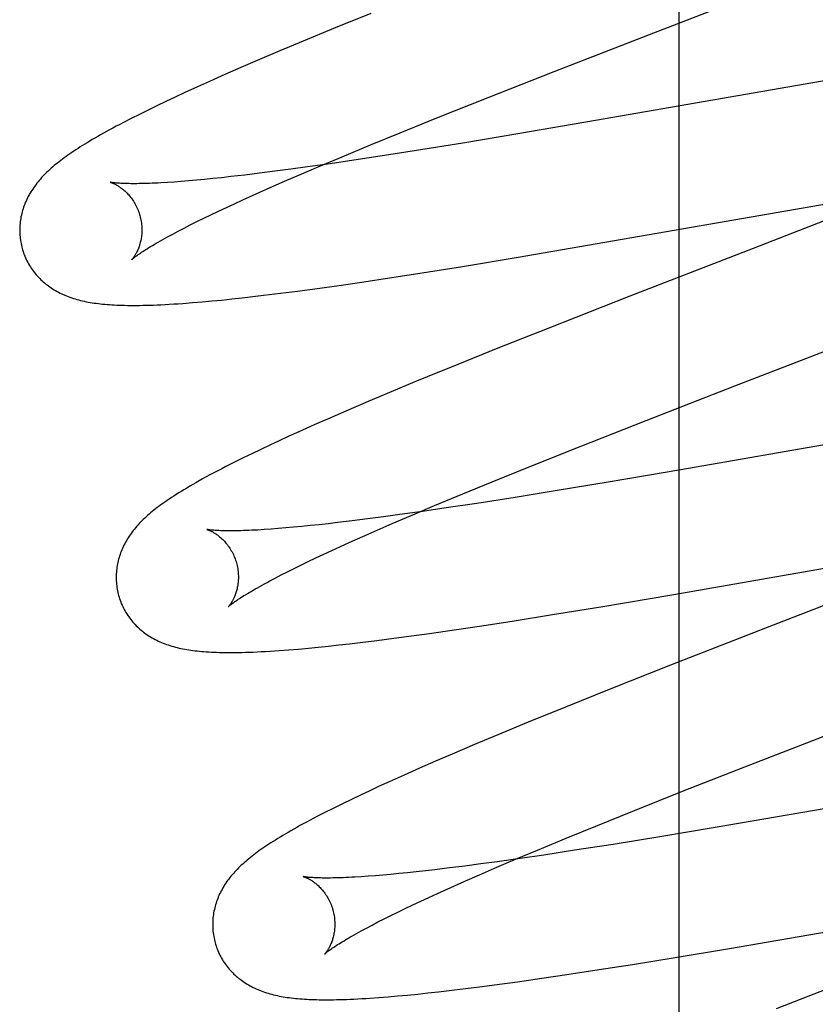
# Model space of a CAD drawing. Header units: inches. Extents: x 0 to 227, y 0 to 147.
# Tile 40 of 83: x 77.914 to 78.045, y 75.106 to 75.267. Entities that reach past the tile are written whole.
import ezdxf

# ---------------------------------------------------------------- set-up
doc = ezdxf.new("R2010")
doc.units = ezdxf.units.IN
doc.header["$LTSCALE"] = 12.466667
doc.header["$MEASUREMENT"] = 0
doc.linetypes.add('HIDDEN', pattern=[0.2, 0.1, -0.1])
doc.layers.add('DEFAULT_2', color=8, linetype='HIDDEN')

msp = doc.modelspace()

# ---------------------------------------------------------------- linework, layer by layer
at = {"layer": 'DEFAULT_2', "color": 8, "linetype": 'HIDDEN'}
for p, q in [((78.02228, 71.58602), (78.02228, 77.08652)), ((78.01744, 75.26505), (78.03301, 75.27107)), ((77.97184, 75.2685), (77.96572, 75.266)), ((77.96572, 75.266), (77.96079, 75.26396)), ((77.96079, 75.26396), (77.95697, 75.26236)), ((78.00187, 75.25899), (78.01744, 75.26505)), ((77.95697, 75.26236), (77.95327, 75.26079)), ((77.95327, 75.26079), (77.95058, 75.25963)), ((77.95058, 75.25963), (77.94797, 75.25849)), ((77.94797, 75.25849), (77.94544, 75.25736)), ((77.99103, 75.25473), (78.00187, 75.25899)), ((78.04938, 75.25806), (78.0086, 75.25095)), ((77.94298, 75.25626), (77.94139, 75.25553)), ((77.94544, 75.25736), (77.94298, 75.25626)), ((77.93984, 75.25481), (77.93832, 75.2541)), ((77.94139, 75.25553), (77.93984, 75.25481)), ((77.98266, 75.2514), (77.99103, 75.25473)), ((77.9354, 75.25269), (77.93398, 75.25198)), ((77.93685, 75.25339), (77.9354, 75.25269)), ((77.93832, 75.2541), (77.93685, 75.25339)), ((77.93263, 75.2513), (77.93137, 75.25065)), ((77.93398, 75.25198), (77.93263, 75.2513)), ((77.97663, 75.24896), (77.98266, 75.2514)), ((78.0086, 75.25095), (77.99588, 75.24878)), ((77.97179, 75.24698), (77.97663, 75.24896)), ((77.99588, 75.24878), (77.98691, 75.24728)), ((77.96715, 75.24505), (77.97179, 75.24698)), ((77.98691, 75.24728), (77.97933, 75.24606)), ((77.96359, 75.24355), (77.96715, 75.24505)), ((77.97411, 75.24524), (77.96908, 75.24448)), ((77.97933, 75.24606), (77.97411, 75.24524)), ((77.95876, 75.24301), (77.95615, 75.24267)), ((77.96147, 75.24338), (77.95876, 75.24301)), ((77.96017, 75.24209), (77.96359, 75.24355)), ((77.9652, 75.24391), (77.96147, 75.24338)), ((77.96908, 75.24448), (77.9652, 75.24391)), ((77.94463, 75.24134), (77.9433, 75.24121)), ((77.94601, 75.24147), (77.94463, 75.24134)), ((77.94744, 75.24162), (77.94601, 75.24147)), ((77.94892, 75.24179), (77.94744, 75.24162)), ((77.95123, 75.24205), (77.94892, 75.24179)), ((77.95364, 75.24235), (77.95123, 75.24205)), ((77.95615, 75.24267), (77.95364, 75.24235)), ((77.95772, 75.24103), (77.96017, 75.24209)), ((77.93965, 75.24091), (77.93855, 75.24084)), ((77.94082, 75.241), (77.93965, 75.24091)), ((77.94203, 75.2411), (77.94082, 75.241)), ((77.9433, 75.24121), (77.94203, 75.2411)), ((77.95309, 75.23898), (77.95536, 75.23999)), ((77.95536, 75.23999), (77.95772, 75.24103)), ((77.99596, 75.22861), (78.06186, 75.24001)), ((77.95093, 75.238), (77.95309, 75.23898)), ((77.94693, 75.23615), (77.94821, 75.23675)), ((77.94821, 75.23675), (77.94955, 75.23737)), ((77.94955, 75.23737), (77.95093, 75.238)), ((77.94339, 75.23443), (77.94451, 75.23498)), ((77.94451, 75.23498), (77.94569, 75.23556)), ((77.94569, 75.23556), (77.94693, 75.23615)), ((77.94033, 75.23288), (77.94129, 75.23337)), ((77.94129, 75.23337), (77.94231, 75.23389)), ((77.94231, 75.23389), (77.94339, 75.23443)), ((77.93943, 75.2324), (77.94033, 75.23288)), ((77.98686, 75.22711), (77.99596, 75.22861)), ((77.98024, 75.22606), (77.98686, 75.22711)), ((77.97071, 75.2246), (77.97488, 75.22523)), ((77.97488, 75.22523), (77.98024, 75.22606)), ((77.96271, 75.22346), (77.96665, 75.22401)), ((77.96665, 75.22401), (77.97071, 75.2246)), ((77.9508, 75.22197), (77.95254, 75.22217)), ((77.95254, 75.22217), (77.95431, 75.22238)), ((77.95431, 75.22238), (77.95704, 75.22271)), ((77.95704, 75.22271), (77.95983, 75.22307)), ((77.95983, 75.22307), (77.96271, 75.22346)), ((78.01426, 75.22224), (78.00098, 75.21703)), ((77.94265, 75.22118), (77.94423, 75.22131)), ((77.94423, 75.22131), (77.94582, 75.22146)), ((77.94582, 75.22146), (77.94745, 75.22161)), ((77.94745, 75.22161), (77.9491, 75.22178)), ((77.9491, 75.22178), (77.9508, 75.22197)), ((78.00098, 75.21703), (77.99237, 75.21361)), ((78.0314, 75.20755), (78.05471, 75.21657)), ((77.99237, 75.21361), (77.98611, 75.21109)), ((77.98611, 75.21109), (77.98105, 75.20902)), ((77.97907, 75.20821), (77.97519, 75.20659)), ((77.98105, 75.20902), (77.97907, 75.20821)), ((78.01693, 75.20192), (78.0314, 75.20755)), ((77.97519, 75.20659), (77.97142, 75.20501)), ((77.97142, 75.20501), (77.96778, 75.20345)), ((77.96778, 75.20345), (77.96513, 75.2023)), ((77.96256, 75.20117), (77.96007, 75.20005)), ((77.96513, 75.2023), (77.96256, 75.20117)), ((78.00609, 75.19765), (78.01693, 75.20192)), ((78.06696, 75.20158), (78.02257, 75.19384)), ((77.96007, 75.20005), (77.95845, 75.19932)), ((77.95533, 75.19788), (77.95384, 75.19717)), ((77.95687, 75.19859), (77.95533, 75.19788)), ((77.95845, 75.19932), (77.95687, 75.19859)), ((77.95238, 75.19647), (77.95094, 75.19577)), ((77.95384, 75.19717), (77.95238, 75.19647)), ((77.99774, 75.19432), (78.00609, 75.19765)), ((77.94953, 75.19507), (77.94814, 75.19437)), ((77.95094, 75.19577), (77.94953, 75.19507)), ((77.99172, 75.19189), (77.99774, 75.19432)), ((78.02257, 75.19384), (78.01099, 75.19187)), ((77.9869, 75.18991), (77.99172, 75.19189)), ((78.01099, 75.19187), (78.00201, 75.19038)), ((77.98228, 75.18798), (77.9869, 75.18991)), ((78.00201, 75.19038), (77.99549, 75.18933)), ((77.98921, 75.18835), (77.98418, 75.18759)), ((77.99549, 75.18933), (77.98921, 75.18835)), ((77.98031, 75.18702), (77.97659, 75.1865)), ((77.97873, 75.18649), (77.98228, 75.18798)), ((77.98418, 75.18759), (77.98031, 75.18702)), ((77.96487, 75.18501), (77.96338, 75.18485)), ((77.96641, 75.18519), (77.96487, 75.18501)), ((77.9688, 75.18548), (77.96641, 75.18519)), ((77.9713, 75.18579), (77.9688, 75.18548)), ((77.9739, 75.18613), (77.9713, 75.18579)), ((77.9729, 75.18397), (77.97534, 75.18503)), ((77.97659, 75.1865), (77.9739, 75.18613)), ((77.97534, 75.18503), (77.97873, 75.18649)), ((77.95553, 75.18413), (77.95442, 75.18405)), ((77.9567, 75.18422), (77.95553, 75.18413)), ((77.95793, 75.18432), (77.9567, 75.18422)), ((77.95921, 75.18443), (77.95793, 75.18432)), ((77.96055, 75.18456), (77.95921, 75.18443)), ((77.96194, 75.1847), (77.96055, 75.18456)), ((77.96338, 75.18485), (77.96194, 75.1847)), ((77.97056, 75.18294), (77.9729, 75.18397)), ((77.96618, 75.18097), (77.96832, 75.18194)), ((77.96832, 75.18194), (77.97056, 75.18294)), ((78.02111, 75.1734), (78.06792, 75.18155)), ((77.96042, 75.17825), (77.96161, 75.17883)), ((77.96161, 75.17883), (77.96285, 75.17942)), ((77.96285, 75.17942), (77.96415, 75.18003)), ((78.06745, 75.17994), (78.03767, 75.16841)), ((77.95718, 75.17663), (77.95821, 75.17715)), ((77.95821, 75.17715), (77.95929, 75.17769)), ((77.95929, 75.17769), (77.96042, 75.17825)), ((77.9553, 75.17565), (77.95621, 75.17613)), ((77.95621, 75.17613), (77.95718, 75.17663)), ((78.00949, 75.17144), (78.02111, 75.1734)), ((78.00158, 75.17015), (78.00949, 75.17144)), ((77.98965, 75.16828), (77.99498, 75.1691)), ((77.99498, 75.1691), (78.00158, 75.17015)), ((77.98146, 75.16708), (77.9855, 75.16766)), ((77.9855, 75.16766), (77.98965, 75.16828)), ((78.03767, 75.16841), (78.02091, 75.16188)), ((77.97011, 75.16559), (77.97284, 75.16592)), ((77.97284, 75.16592), (77.97564, 75.16628)), ((77.97564, 75.16628), (77.97852, 75.16667)), ((77.97852, 75.16667), (77.98146, 75.16708)), ((77.95844, 75.16439), (77.96002, 75.16452)), ((77.96002, 75.16452), (77.96163, 75.16467)), ((77.96163, 75.16467), (77.96325, 75.16482)), ((77.96325, 75.16482), (77.96491, 75.16499)), ((77.96491, 75.16499), (77.9666, 75.16518)), ((77.9666, 75.16518), (77.96834, 75.16538)), ((77.96834, 75.16538), (77.97011, 75.16559)), ((78.02091, 75.16188), (78.01111, 75.158)), ((78.01111, 75.158), (78.00372, 75.15503)), ((78.00372, 75.15503), (77.99759, 75.15254)), ((77.99759, 75.15254), (77.99266, 75.1505)), ((78.03403, 75.14564), (78.04966, 75.15171)), ((77.99266, 75.1505), (77.98884, 75.1489)), ((77.98884, 75.1489), (77.98514, 75.14733)), ((77.98514, 75.14733), (77.98244, 75.14617)), ((78.09186, 75.14634), (78.02818, 75.13531)), ((77.97983, 75.14503), (77.97728, 75.1439)), ((77.98244, 75.14617), (77.97983, 75.14503)), ((78.02314, 75.14136), (78.03403, 75.14564)), ((77.97728, 75.1439), (77.97483, 75.14279)), ((77.97324, 75.14207), (77.97169, 75.14135)), ((77.97483, 75.14279), (77.97324, 75.14207)), ((77.96867, 75.13992), (77.9672, 75.13921)), ((77.97017, 75.14064), (77.96867, 75.13992)), ((77.97169, 75.14135), (77.97017, 75.14064)), ((78.01473, 75.13801), (78.02314, 75.14136)), ((77.96578, 75.13851), (77.96441, 75.13782)), ((77.9672, 75.13921), (77.96578, 75.13851)), ((77.96441, 75.13782), (77.96312, 75.13716)), ((78.00866, 75.13556), (78.01473, 75.13801)), ((78.00379, 75.13357), (78.00866, 75.13556)), ((78.02818, 75.13531), (78.01914, 75.13381)), ((77.99911, 75.13163), (78.00379, 75.13357)), ((78.01914, 75.13381), (78.0115, 75.13257)), ((78.0115, 75.13257), (78.0052, 75.13159)), ((77.99628, 75.13026), (77.99255, 75.12973)), ((77.99552, 75.13012), (77.99911, 75.13163)), ((78.00016, 75.13082), (77.99628, 75.13026)), ((78.0052, 75.13159), (78.00016, 75.13082)), ((77.98473, 75.1287), (77.98233, 75.12841)), ((77.98724, 75.12902), (77.98473, 75.1287)), ((77.98985, 75.12936), (77.98724, 75.12902)), ((77.98961, 75.12758), (77.99208, 75.12865)), ((77.99255, 75.12973), (77.98985, 75.12936)), ((77.99208, 75.12865), (77.99552, 75.13012)), ((77.97141, 75.12735), (77.97029, 75.12727)), ((77.97259, 75.12743), (77.97141, 75.12735)), ((77.97382, 75.12754), (77.97259, 75.12743)), ((77.9751, 75.12765), (77.97382, 75.12754)), ((77.97645, 75.12778), (77.9751, 75.12765)), ((77.97784, 75.12792), (77.97645, 75.12778)), ((77.97929, 75.12807), (77.97784, 75.12792)), ((77.98078, 75.12824), (77.97929, 75.12807)), ((77.98233, 75.12841), (77.98078, 75.12824)), ((77.98722, 75.12654), (77.98961, 75.12758)), ((77.98276, 75.12454), (77.98494, 75.12552)), ((77.98494, 75.12552), (77.98722, 75.12654)), ((78.03052, 75.11552), (78.09404, 75.12653)), ((77.98002, 75.12327), (77.98136, 75.1239)), ((77.98136, 75.1239), (77.98276, 75.12454)), ((77.97747, 75.12207), (77.97872, 75.12266)), ((77.97872, 75.12266), (77.98002, 75.12327)), ((77.97405, 75.12039), (77.97514, 75.12093)), ((77.97514, 75.12093), (77.97628, 75.12149)), ((77.97628, 75.12149), (77.97747, 75.12207)), ((77.97114, 75.11888), (77.97205, 75.11937)), ((77.97205, 75.11937), (77.97302, 75.11987)), ((77.97302, 75.11987), (77.97405, 75.12039)), ((78.02135, 75.114), (78.03052, 75.11552)), ((78.00922, 75.11207), (78.01465, 75.11292)), ((78.01465, 75.11292), (78.02135, 75.114)), ((77.99983, 75.11066), (78.00393, 75.11126)), ((78.00393, 75.11126), (78.00922, 75.11207)), ((78.055, 75.11222), (78.03816, 75.10566)), ((77.98733, 75.10897), (77.99009, 75.10932)), ((77.99009, 75.10932), (77.99293, 75.10969)), ((77.99293, 75.10969), (77.99584, 75.11009)), ((77.99584, 75.11009), (77.99983, 75.11066)), ((77.97466, 75.10763), (77.97623, 75.10777)), ((77.97623, 75.10777), (77.97786, 75.10792)), ((77.97786, 75.10792), (77.97952, 75.10808)), ((77.97952, 75.10808), (77.9812, 75.10826)), ((77.9812, 75.10826), (77.98291, 75.10845)), ((77.98291, 75.10845), (77.98465, 75.10865)), ((77.98465, 75.10865), (77.98733, 75.10897)), ((77.97314, 75.10751), (77.97466, 75.10763))]:
    msp.add_line(p, q, dxfattribs=at)
for points in [[(77.93137, 75.25065), (77.93077, 75.25034), (77.93019, 75.25003), (77.92964, 75.24974), (77.92911, 75.24945), (77.92859, 75.24917), (77.92809, 75.24889), (77.92761, 75.24862), (77.92715, 75.24836), (77.9267, 75.2481), (77.92627, 75.24785), (77.92585, 75.2476), (77.92545, 75.24735), (77.92505, 75.24711), (77.92467, 75.24688), (77.9243, 75.24665), (77.92394, 75.24642), (77.9236, 75.24619), (77.92326, 75.24597), (77.92293, 75.24574), (77.92261, 75.24552), (77.92229, 75.24531), (77.92199, 75.24509), (77.92169, 75.24488), (77.9214, 75.24466), (77.92112, 75.24445), (77.92085, 75.24424), (77.92058, 75.24402), (77.92031, 75.24381), (77.92005, 75.2436), (77.9198, 75.24338)], [(77.9198, 75.24338), (77.91956, 75.24317), (77.91931, 75.24295), (77.91908, 75.24273), (77.91885, 75.24252), (77.91862, 75.2423), (77.9184, 75.24207), (77.91819, 75.24185), (77.91798, 75.24163), (77.91778, 75.2414), (77.91758, 75.24117), (77.91739, 75.24094), (77.9172, 75.24071), (77.91702, 75.24048), (77.91685, 75.24025), (77.91668, 75.24001), (77.91652, 75.23977), (77.91636, 75.23953), (77.91621, 75.23929), (77.91606, 75.23905), (77.91592, 75.2388), (77.91579, 75.23855), (77.91566, 75.2383), (77.91554, 75.23805), (77.91542, 75.2378), (77.91531, 75.23755), (77.91521, 75.2373), (77.91511, 75.23705), (77.91502, 75.23679), (77.91494, 75.23654), (77.91486, 75.23628), (77.91479, 75.23602), (77.91472, 75.23576), (77.91466, 75.23549), (77.9146, 75.23523), (77.91455, 75.23496), (77.91451, 75.23469), (77.91447, 75.23442), (77.91444, 75.23415), (77.91442, 75.23387), (77.9144, 75.2336), (77.91439, 75.23332), (77.91439, 75.23304), (77.91439, 75.23277), (77.9144, 75.23249), (77.91442, 75.23221), (77.91444, 75.23193), (77.91447, 75.23166), (77.91451, 75.23138), (77.91455, 75.2311), (77.91461, 75.23083), (77.91466, 75.23056), (77.91473, 75.23028), (77.91479, 75.23005)], [(77.92921, 75.24088), (77.9292, 75.24088), (77.9292, 75.24088), (77.9292, 75.24088), (77.92922, 75.24087), (77.92924, 75.24087), (77.92927, 75.24086), (77.92931, 75.24084), (77.92936, 75.24083), (77.92941, 75.24081), (77.92946, 75.24079), (77.92953, 75.24077), (77.92959, 75.24074), (77.92967, 75.24071), (77.92974, 75.24068), (77.92983, 75.24064), (77.92991, 75.2406), (77.93, 75.24055), (77.9301, 75.2405), (77.93019, 75.24045), (77.93029, 75.24039), (77.9304, 75.24033), (77.9305, 75.24027), (77.93061, 75.2402), (77.93073, 75.24012), (77.93084, 75.24004), (77.93096, 75.23996), (77.93108, 75.23987), (77.9312, 75.23977), (77.93133, 75.23967), (77.93145, 75.23957), (77.93158, 75.23945), (77.93171, 75.23934), (77.93184, 75.23921), (77.93197, 75.23908), (77.9321, 75.23894), (77.93223, 75.23879), (77.93236, 75.23864), (77.93249, 75.23848), (77.93262, 75.23832), (77.93275, 75.23814), (77.93288, 75.23797), (77.933, 75.23778), (77.93312, 75.23759), (77.93324, 75.23739), (77.93335, 75.23718), (77.93346, 75.23697), (77.93356, 75.23676), (77.93366, 75.23654), (77.93376, 75.23631), (77.93384, 75.23608), (77.93393, 75.23585), (77.934, 75.23561), (77.93406, 75.23541)], [(77.93855, 75.24084), (77.93751, 75.24078), (77.93701, 75.24075), (77.93653, 75.24073), (77.93606, 75.24071), (77.93561, 75.24069), (77.93517, 75.24068), (77.93475, 75.24066), (77.93434, 75.24065), (77.93395, 75.24065), (77.93358, 75.24064), (77.93322, 75.24064), (77.93288, 75.24064), (77.93256, 75.24064), (77.93225, 75.24065), (77.93196, 75.24065), (77.93168, 75.24066), (77.93142, 75.24067), (77.93117, 75.24068), (77.93094, 75.24069), (77.93073, 75.2407), (77.93053, 75.24072), (77.93035, 75.24073), (77.93018, 75.24075), (77.93003, 75.24076), (77.92989, 75.24077), (77.92977, 75.24079), (77.92966, 75.2408), (77.92956, 75.24082), (77.92947, 75.24083), (77.9294, 75.24084), (77.92934, 75.24085), (77.92929, 75.24086), (77.92925, 75.24087), (77.92922, 75.24087), (77.92921, 75.24088)], [(78.0529, 75.23722), (78.03443, 75.23006), (78.01426, 75.22224)], [(77.93406, 75.23541), (77.93412, 75.2352), (77.93417, 75.23496), (77.93422, 75.23471), (77.93427, 75.23447), (77.9343, 75.23423), (77.93433, 75.23399), (77.93435, 75.23375), (77.93437, 75.23352), (77.93438, 75.23328), (77.93438, 75.23305), (77.93437, 75.23282), (77.93437, 75.2326), (77.93435, 75.23238), (77.93433, 75.23217), (77.9343, 75.23196), (77.93427, 75.23175), (77.93424, 75.23156), (77.9342, 75.23136), (77.93416, 75.23118), (77.93412, 75.231), (77.93407, 75.23082), (77.93402, 75.23065), (77.93397, 75.23049), (77.93392, 75.23034), (77.93386, 75.23019), (77.93381, 75.23004), (77.93375, 75.2299), (77.93369, 75.22977), (77.93364, 75.22964), (77.93358, 75.22952), (77.93352, 75.2294), (77.93346, 75.22929), (77.9334, 75.22919), (77.93335, 75.22909), (77.93329, 75.22899), (77.93324, 75.2289), (77.93318, 75.22882), (77.93313, 75.22874), (77.93308, 75.22866), (77.93303, 75.22859), (77.93298, 75.22853), (77.93294, 75.22847), (77.9329, 75.22842), (77.93286, 75.22837), (77.93283, 75.22833), (77.9328, 75.2283), (77.93277, 75.22827), (77.93275, 75.22825), (77.93273, 75.22823), (77.93272, 75.22822), (77.93272, 75.22821)], [(77.93272, 75.22821), (77.93273, 75.22822), (77.93274, 75.22823), (77.93276, 75.22825), (77.93279, 75.22828), (77.93283, 75.22831), (77.93288, 75.22836), (77.93294, 75.2284), (77.93301, 75.22846), (77.93308, 75.22852), (77.93317, 75.22859), (77.93328, 75.22867), (77.93339, 75.22876), (77.93351, 75.22885), (77.93365, 75.22895), (77.9338, 75.22906), (77.93397, 75.22917), (77.93415, 75.22929), (77.93434, 75.22942), (77.93455, 75.22956), (77.93477, 75.2297), (77.93501, 75.22986), (77.93526, 75.23001), (77.93552, 75.23018), (77.9358, 75.23035), (77.9361, 75.23053), (77.93641, 75.23071), (77.93673, 75.2309), (77.93707, 75.2311), (77.93743, 75.2313), (77.9378, 75.23151), (77.93819, 75.23172), (77.93859, 75.23194), (77.939, 75.23217), (77.93943, 75.2324)], [(77.91479, 75.23005), (77.91486, 75.22982), (77.91494, 75.22956), (77.91503, 75.22929), (77.91513, 75.22903), (77.91523, 75.22877), (77.91534, 75.22852), (77.91546, 75.22826), (77.91558, 75.22801), (77.91571, 75.22777), (77.91584, 75.22752), (77.91598, 75.22728), (77.91613, 75.22705), (77.91628, 75.22682), (77.91644, 75.22659), (77.9166, 75.22637), (77.91677, 75.22615), (77.91694, 75.22594), (77.91711, 75.22573), (77.91729, 75.22553), (77.91748, 75.22533), (77.91767, 75.22513), (77.91786, 75.22494), (77.91805, 75.22476), (77.91825, 75.22458), (77.91846, 75.22441), (77.91867, 75.22423), (77.91888, 75.22407), (77.91909, 75.22391), (77.91932, 75.22375), (77.91954, 75.22359), (77.91977, 75.22344), (77.92001, 75.2233), (77.92026, 75.22315), (77.9205, 75.22301), (77.92075, 75.22288), (77.92101, 75.22275), (77.92127, 75.22262), (77.92153, 75.2225), (77.92179, 75.22239), (77.92206, 75.22228), (77.92234, 75.22217), (77.92261, 75.22207), (77.9229, 75.22197), (77.92318, 75.22188), (77.92347, 75.22179), (77.92376, 75.22171), (77.92406, 75.22162), (77.92436, 75.22155), (77.92467, 75.22148), (77.92497, 75.22141), (77.92529, 75.22134), (77.9256, 75.22128), (77.92592, 75.22123), (77.92625, 75.22117), (77.92658, 75.22112), (77.92692, 75.22107), (77.92726, 75.22103), (77.92761, 75.22099), (77.92796, 75.22095), (77.92832, 75.22092), (77.92869, 75.22089), (77.92907, 75.22086), (77.92946, 75.22083), (77.92986, 75.22081), (77.93026, 75.22079), (77.93068, 75.22077), (77.93112, 75.22076), (77.93156, 75.22075), (77.93202, 75.22074), (77.93249, 75.22073), (77.93297, 75.22073), (77.93347, 75.22073), (77.93399, 75.22074), (77.93453, 75.22075), (77.93508, 75.22076), (77.93565, 75.22077), (77.93625, 75.22079), (77.93686, 75.22082), (77.93751, 75.22085), (77.93817, 75.22088), (77.93887, 75.22092), (77.93959, 75.22096), (77.94033, 75.22101), (77.9411, 75.22106), (77.94265, 75.22118)], [(77.94814, 75.19437), (77.94746, 75.19402), (77.94679, 75.19367), (77.94614, 75.19333), (77.94551, 75.19299), (77.94491, 75.19266), (77.94432, 75.19234), (77.94376, 75.19203), (77.94322, 75.19173), (77.94271, 75.19143), (77.94221, 75.19114), (77.94173, 75.19086), (77.94127, 75.19058), (77.94083, 75.19031), (77.94041, 75.19005), (77.94, 75.18979), (77.9396, 75.18954), (77.93922, 75.18929), (77.93885, 75.18904), (77.9385, 75.1888), (77.93816, 75.18857), (77.93783, 75.18833), (77.93751, 75.18811), (77.93721, 75.18788), (77.93691, 75.18766), (77.93663, 75.18744), (77.93635, 75.18722), (77.93608, 75.187), (77.93582, 75.18679), (77.93557, 75.18657)], [(77.93557, 75.18657), (77.93532, 75.18635), (77.93508, 75.18614), (77.93484, 75.18592), (77.93461, 75.1857), (77.93439, 75.18548), (77.93417, 75.18526), (77.93396, 75.18504), (77.93375, 75.18481), (77.93355, 75.18459), (77.93335, 75.18436), (77.93316, 75.18413), (77.93298, 75.1839), (77.9328, 75.18367), (77.93262, 75.18343), (77.93246, 75.1832), (77.93229, 75.18296), (77.93214, 75.18272), (77.93199, 75.18248), (77.93184, 75.18223), (77.9317, 75.18199), (77.93157, 75.18174), (77.93144, 75.18149), (77.93132, 75.18124), (77.9312, 75.18099), (77.9311, 75.18074), (77.93099, 75.18049), (77.9309, 75.18024), (77.93081, 75.17999), (77.93072, 75.17973), (77.93065, 75.17947), (77.93057, 75.17922), (77.93051, 75.17895), (77.93044, 75.17869), (77.93039, 75.17843), (77.93034, 75.17816), (77.9303, 75.17789), (77.93026, 75.17762), (77.93023, 75.17735), (77.93021, 75.17707), (77.93019, 75.1768), (77.93018, 75.17652), (77.93018, 75.17625), (77.93018, 75.17597), (77.93019, 75.17569), (77.93021, 75.17542), (77.93023, 75.17514), (77.93026, 75.17486), (77.9303, 75.17459), (77.93034, 75.17431), (77.9304, 75.17404), (77.93046, 75.17376), (77.93052, 75.17349), (77.93058, 75.17326)], [(77.94501, 75.18408), (77.945, 75.18409), (77.94499, 75.18409), (77.94499, 75.18409), (77.94501, 75.18408), (77.94503, 75.18408), (77.94506, 75.18407), (77.9451, 75.18406), (77.94514, 75.18404), (77.94519, 75.18402), (77.94524, 75.184), (77.94531, 75.18398), (77.94537, 75.18395), (77.94544, 75.18392), (77.94552, 75.18389), (77.9456, 75.18385), (77.94569, 75.18381), (77.94578, 75.18377), (77.94587, 75.18372), (77.94597, 75.18367), (77.94607, 75.18361), (77.94617, 75.18355), (77.94628, 75.18349), (77.94639, 75.18342), (77.94651, 75.18334), (77.94662, 75.18326), (77.94674, 75.18318), (77.94686, 75.18309), (77.94698, 75.18299), (77.94711, 75.18289), (77.94723, 75.18279), (77.94736, 75.18267), (77.94749, 75.18255), (77.94762, 75.18243), (77.94775, 75.1823), (77.94788, 75.18216), (77.94801, 75.18201), (77.94814, 75.18186), (77.94828, 75.1817), (77.94841, 75.18154), (77.94853, 75.18136), (77.94866, 75.18118), (77.94878, 75.181), (77.94891, 75.1808), (77.94902, 75.1806), (77.94914, 75.1804), (77.94925, 75.18019), (77.94935, 75.17997), (77.94945, 75.17975), (77.94954, 75.17952), (77.94963, 75.17929), (77.94972, 75.17906), (77.94979, 75.17882), (77.94985, 75.17862)], [(77.95442, 75.18405), (77.95337, 75.18399), (77.95287, 75.18396), (77.95238, 75.18394), (77.95191, 75.18392), (77.95145, 75.1839), (77.95101, 75.18389), (77.95059, 75.18387), (77.95018, 75.18386), (77.94979, 75.18386), (77.94941, 75.18385), (77.94905, 75.18385), (77.9487, 75.18385), (77.94838, 75.18385), (77.94807, 75.18386), (77.94777, 75.18386), (77.9475, 75.18387), (77.94724, 75.18388), (77.94699, 75.18389), (77.94677, 75.1839), (77.94655, 75.18391), (77.94636, 75.18392), (77.94617, 75.18394), (77.94601, 75.18395), (77.94585, 75.18397), (77.94571, 75.18398), (77.94558, 75.18399), (77.94547, 75.18401), (77.94537, 75.18402), (77.94528, 75.18403), (77.94521, 75.18405), (77.94514, 75.18406), (77.94509, 75.18407), (77.94505, 75.18407), (77.94502, 75.18408), (77.94501, 75.18408)], [(77.96415, 75.18003), (77.96549, 75.18065), (77.96618, 75.18097)], [(77.94985, 75.17862), (77.94991, 75.17841), (77.94996, 75.17816), (77.95001, 75.17792), (77.95006, 75.17768), (77.95009, 75.17744), (77.95012, 75.1772), (77.95014, 75.17696), (77.95016, 75.17672), (77.95017, 75.17649), (77.95017, 75.17626), (77.95017, 75.17603), (77.95016, 75.1758), (77.95014, 75.17558), (77.95012, 75.17537), (77.95009, 75.17516), (77.95006, 75.17496), (77.95003, 75.17476), (77.94999, 75.17457), (77.94995, 75.17438), (77.94991, 75.1742), (77.94986, 75.17402), (77.94981, 75.17386), (77.94976, 75.17369), (77.94971, 75.17354), (77.94965, 75.17339), (77.9496, 75.17324), (77.94954, 75.1731), (77.94948, 75.17297), (77.94942, 75.17284), (77.94937, 75.17272), (77.94931, 75.1726), (77.94925, 75.17249), (77.94919, 75.17239), (77.94913, 75.17229), (77.94908, 75.17219), (77.94902, 75.1721), (77.94897, 75.17202), (77.94892, 75.17194), (77.94886, 75.17187), (77.94882, 75.1718), (77.94877, 75.17173), (77.94873, 75.17168), (77.94869, 75.17163), (77.94865, 75.17158), (77.94861, 75.17154), (77.94859, 75.1715), (77.94856, 75.17148), (77.94854, 75.17145), (77.94852, 75.17144), (77.94851, 75.17142), (77.94851, 75.17142)], [(77.94851, 75.17142), (77.94852, 75.17143), (77.94853, 75.17144), (77.94856, 75.17147), (77.94859, 75.17149), (77.94863, 75.17153), (77.94868, 75.17157), (77.94874, 75.17162), (77.94881, 75.17168), (77.94889, 75.17174), (77.94898, 75.17181), (77.94908, 75.17189), (77.9492, 75.17198), (77.94933, 75.17207), (77.94947, 75.17218), (77.94962, 75.17228), (77.94979, 75.1724), (77.94997, 75.17252), (77.95016, 75.17265), (77.95037, 75.17279), (77.9506, 75.17294), (77.95084, 75.17309), (77.95109, 75.17325), (77.95136, 75.17341), (77.95164, 75.17359), (77.95194, 75.17377), (77.95225, 75.17395), (77.95258, 75.17414), (77.95293, 75.17434), (77.95328, 75.17455), (77.95366, 75.17476), (77.95405, 75.17497), (77.95445, 75.17519), (77.95487, 75.17542), (77.9553, 75.17565)], [(77.93058, 75.17326), (77.93065, 75.17303), (77.93073, 75.17277), (77.93082, 75.1725), (77.93092, 75.17224), (77.93102, 75.17198), (77.93113, 75.17172), (77.93125, 75.17147), (77.93137, 75.17122), (77.9315, 75.17097), (77.93164, 75.17073), (77.93178, 75.17049), (77.93192, 75.17026), (77.93207, 75.17003), (77.93223, 75.1698), (77.93239, 75.16958), (77.93256, 75.16936), (77.93273, 75.16915), (77.9329, 75.16894), (77.93309, 75.16873), (77.93327, 75.16853), (77.93346, 75.16834), (77.93365, 75.16815), (77.93385, 75.16797), (77.93405, 75.16779), (77.93425, 75.16761), (77.93446, 75.16744), (77.93467, 75.16728), (77.93489, 75.16711), (77.93511, 75.16695), (77.93534, 75.1668), (77.93557, 75.16665), (77.93581, 75.1665), (77.93605, 75.16636), (77.9363, 75.16622), (77.93655, 75.16608), (77.93681, 75.16595), (77.93706, 75.16583), (77.93733, 75.16571), (77.93759, 75.1656), (77.93786, 75.16548), (77.93813, 75.16538), (77.93841, 75.16528), (77.93869, 75.16518), (77.93898, 75.16509), (77.93927, 75.165), (77.93956, 75.16491), (77.93986, 75.16483), (77.94016, 75.16476), (77.94047, 75.16468), (77.94078, 75.16461), (77.94109, 75.16455), (77.94141, 75.16449), (77.94173, 75.16443), (77.94206, 75.16438), (77.94239, 75.16433), (77.94273, 75.16428), (77.94308, 75.16424), (77.94343, 75.1642), (77.94379, 75.16416), (77.94416, 75.16412), (77.94454, 75.16409), (77.94493, 75.16406), (77.94533, 75.16404), (77.94575, 75.16401), (77.94618, 75.16399), (77.94662, 75.16398), (77.94708, 75.16396), (77.94755, 75.16395), (77.94803, 75.16394), (77.94854, 75.16394), (77.94906, 75.16394), (77.94959, 75.16394), (77.95015, 75.16395), (77.95072, 75.16396), (77.95132, 75.16398), (77.95193, 75.164), (77.95257, 75.16402), (77.95323, 75.16405), (77.95392, 75.16409), (77.95463, 75.16412), (77.95536, 75.16417), (77.95611, 75.16422), (77.95687, 75.16427), (77.95844, 75.16439)], [(77.96312, 75.13716), (77.96251, 75.13684), (77.96191, 75.13653), (77.96134, 75.13622), (77.96078, 75.13592), (77.96025, 75.13563), (77.95973, 75.13534), (77.95924, 75.13506), (77.95876, 75.13479), (77.9583, 75.13452), (77.95785, 75.13426), (77.95743, 75.13401), (77.95701, 75.13376), (77.95662, 75.13352), (77.95623, 75.13328), (77.95586, 75.13305), (77.9555, 75.13282), (77.95515, 75.13259), (77.95481, 75.13236), (77.95448, 75.13214), (77.95416, 75.13192), (77.95385, 75.13171), (77.95354, 75.13149), (77.95325, 75.13128), (77.95296, 75.13106), (77.95268, 75.13085), (77.95241, 75.13064), (77.95214, 75.13043), (77.95188, 75.13021), (77.95162, 75.13), (77.95137, 75.12979)], [(77.95137, 75.12979), (77.95112, 75.12957), (77.95088, 75.12935), (77.95064, 75.12914), (77.95042, 75.12892), (77.95019, 75.1287), (77.94997, 75.12848), (77.94976, 75.12826), (77.94955, 75.12803), (77.94935, 75.12781), (77.94915, 75.12758), (77.94896, 75.12735), (77.94878, 75.12712), (77.9486, 75.12689), (77.94842, 75.12665), (77.94825, 75.12642), (77.94809, 75.12618), (77.94793, 75.12594), (77.94778, 75.1257), (77.94764, 75.12545), (77.9475, 75.1252), (77.94736, 75.12496), (77.94723, 75.12471), (77.94711, 75.12446), (77.947, 75.12421), (77.94689, 75.12396), (77.94679, 75.12371), (77.94669, 75.12346), (77.9466, 75.1232), (77.94652, 75.12295), (77.94644, 75.12269), (77.94637, 75.12243), (77.9463, 75.12217), (77.94624, 75.12191), (77.94618, 75.12164), (77.94613, 75.12137), (77.94609, 75.1211), (77.94605, 75.12083), (77.94602, 75.12056), (77.946, 75.12029), (77.94598, 75.12001), (77.94597, 75.11973), (77.94597, 75.11946), (77.94597, 75.11918), (77.94598, 75.1189), (77.946, 75.11863), (77.94602, 75.11835), (77.94605, 75.11807), (77.94609, 75.1178), (77.94614, 75.11752), (77.94619, 75.11725), (77.94625, 75.11697), (77.94631, 75.1167), (77.94637, 75.11647)], [(77.9608, 75.12729), (77.96079, 75.12729), (77.96078, 75.1273), (77.96078, 75.1273), (77.96078, 75.1273), (77.9608, 75.12729), (77.96082, 75.12729), (77.96085, 75.12728), (77.96088, 75.12727), (77.96093, 75.12725), (77.96098, 75.12723), (77.96103, 75.12721), (77.96109, 75.12719), (77.96116, 75.12716), (77.96123, 75.12713), (77.96131, 75.1271), (77.96139, 75.12706), (77.96148, 75.12702), (77.96157, 75.12698), (77.96166, 75.12693), (77.96176, 75.12688), (77.96186, 75.12682), (77.96196, 75.12676), (77.96207, 75.1267), (77.96218, 75.12663), (77.96229, 75.12655), (77.96241, 75.12647), (77.96253, 75.12639), (77.96265, 75.1263), (77.96277, 75.12621), (77.96289, 75.1261), (77.96302, 75.126), (77.96315, 75.12589), (77.96328, 75.12577), (77.96341, 75.12564), (77.96354, 75.12551), (77.96367, 75.12537), (77.9638, 75.12523), (77.96393, 75.12507), (77.96406, 75.12491), (77.96419, 75.12475), (77.96432, 75.12457), (77.96445, 75.12439), (77.96457, 75.12421), (77.96469, 75.12401), (77.96481, 75.12381), (77.96493, 75.12361), (77.96504, 75.1234), (77.96514, 75.12318), (77.96524, 75.12296), (77.96534, 75.12273), (77.96542, 75.1225), (77.96551, 75.12227), (77.96558, 75.12203), (77.96564, 75.12183)], [(77.97029, 75.12727), (77.96924, 75.1272), (77.96873, 75.12718), (77.96824, 75.12715), (77.96777, 75.12713), (77.96731, 75.12711), (77.96686, 75.1271), (77.96644, 75.12708), (77.96603, 75.12707), (77.96563, 75.12707), (77.96525, 75.12706), (77.96489, 75.12706), (77.96454, 75.12706), (77.96421, 75.12706), (77.96389, 75.12706), (77.9636, 75.12707), (77.96332, 75.12708), (77.96306, 75.12709), (77.96281, 75.1271), (77.96258, 75.12711), (77.96236, 75.12712), (77.96216, 75.12713), (77.96198, 75.12715), (77.96181, 75.12716), (77.96165, 75.12717), (77.96151, 75.12719), (77.96138, 75.1272), (77.96127, 75.12722), (77.96117, 75.12723), (77.96108, 75.12724), (77.961, 75.12725), (77.96094, 75.12727), (77.96088, 75.12727), (77.96084, 75.12728), (77.96081, 75.12729), (77.9608, 75.12729)], [(77.96564, 75.12183), (77.9657, 75.12161), (77.96576, 75.12137), (77.96581, 75.12113), (77.96585, 75.12089), (77.96588, 75.12065), (77.96591, 75.1204), (77.96593, 75.12016), (77.96595, 75.11993), (77.96596, 75.11969), (77.96596, 75.11946), (77.96596, 75.11923), (77.96595, 75.11901), (77.96593, 75.11879), (77.96591, 75.11857), (77.96588, 75.11836), (77.96585, 75.11816), (77.96582, 75.11796), (77.96578, 75.11777), (77.96574, 75.11758), (77.9657, 75.1174), (77.96565, 75.11723), (77.9656, 75.11706), (77.96555, 75.1169), (77.9655, 75.11674), (77.96544, 75.11659), (77.96539, 75.11645), (77.96533, 75.11631), (77.96527, 75.11618), (77.96521, 75.11605), (77.96515, 75.11593), (77.9651, 75.11581), (77.96504, 75.1157), (77.96498, 75.11559), (77.96492, 75.11549), (77.96487, 75.1154), (77.96481, 75.11531), (77.96476, 75.11522), (77.9647, 75.11514), (77.96465, 75.11507), (77.9646, 75.115), (77.96456, 75.11494), (77.96452, 75.11488), (77.96447, 75.11483), (77.96444, 75.11479), (77.9644, 75.11475), (77.96437, 75.11471), (77.96435, 75.11468), (77.96433, 75.11466), (77.96431, 75.11464), (77.9643, 75.11463), (77.9643, 75.11463)], [(77.9643, 75.11463), (77.96431, 75.11464), (77.96433, 75.11465), (77.96435, 75.11468), (77.96438, 75.1147), (77.96442, 75.11474), (77.96447, 75.11478), (77.96453, 75.11483), (77.9646, 75.11489), (77.96468, 75.11496), (77.96478, 75.11503), (77.96488, 75.11511), (77.965, 75.11519), (77.96512, 75.11529), (77.96527, 75.11539), (77.96542, 75.1155), (77.96559, 75.11562), (77.96577, 75.11574), (77.96597, 75.11587), (77.96618, 75.11601), (77.96641, 75.11616), (77.96665, 75.11631), (77.9669, 75.11647), (77.96717, 75.11664), (77.96746, 75.11681), (77.96776, 75.11699), (77.96807, 75.11718), (77.9684, 75.11737), (77.96875, 75.11757), (77.96911, 75.11777), (77.96949, 75.11798), (77.96988, 75.1182), (77.97028, 75.11842), (77.9707, 75.11865), (77.97114, 75.11888)], [(77.94637, 75.11647), (77.94644, 75.11624), (77.94652, 75.11598), (77.94661, 75.11571), (77.94671, 75.11545), (77.94681, 75.11519), (77.94692, 75.11493), (77.94704, 75.11468), (77.94716, 75.11443), (77.94729, 75.11418), (77.94743, 75.11394), (77.94757, 75.1137), (77.94771, 75.11347), (77.94786, 75.11324), (77.94802, 75.11301), (77.94818, 75.11279), (77.94835, 75.11257), (77.94852, 75.11236), (77.94869, 75.11215), (77.94887, 75.11195), (77.94906, 75.11175), (77.94925, 75.11155), (77.94944, 75.11136), (77.94963, 75.11118), (77.94983, 75.111), (77.95004, 75.11082), (77.95025, 75.11065), (77.95046, 75.11049), (77.95067, 75.11033), (77.95089, 75.11017), (77.95112, 75.11001), (77.95135, 75.10986), (77.95159, 75.10971), (77.95183, 75.10957), (77.95208, 75.10943), (77.95233, 75.1093), (77.95259, 75.10917), (77.95285, 75.10904), (77.95311, 75.10892), (77.95337, 75.10881), (77.95364, 75.1087), (77.95391, 75.10859), (77.95419, 75.10849), (77.95447, 75.10839), (77.95476, 75.1083), (77.95505, 75.10821), (77.95534, 75.10812), (77.95564, 75.10804), (77.95594, 75.10797), (77.95624, 75.10789), (77.95655, 75.10783), (77.95687, 75.10776), (77.95718, 75.1077), (77.9575, 75.10764), (77.95783, 75.10759), (77.95816, 75.10754), (77.95849, 75.10749), (77.95883, 75.10745), (77.95917, 75.10741), (77.95952, 75.10737), (77.95987, 75.10734), (77.96023, 75.10731), (77.9606, 75.10728), (77.96097, 75.10725), (77.96135, 75.10723), (77.96174, 75.10721), (77.96214, 75.10719), (77.96255, 75.10718), (77.96297, 75.10717), (77.9634, 75.10716), (77.96384, 75.10715), (77.96429, 75.10715), (77.96475, 75.10715), (77.96523, 75.10715), (77.96573, 75.10716), (77.96624, 75.10717), (77.96677, 75.10718), (77.96731, 75.10719), (77.96788, 75.10721), (77.96846, 75.10724), (77.96907, 75.10726), (77.9697, 75.10729), (77.97035, 75.10733), (77.97101, 75.10737), (77.9717, 75.10741), (77.97314, 75.10751)]]:
    msp.add_lwpolyline(points, dxfattribs=at)

doc.saveas('drawing.dxf')
